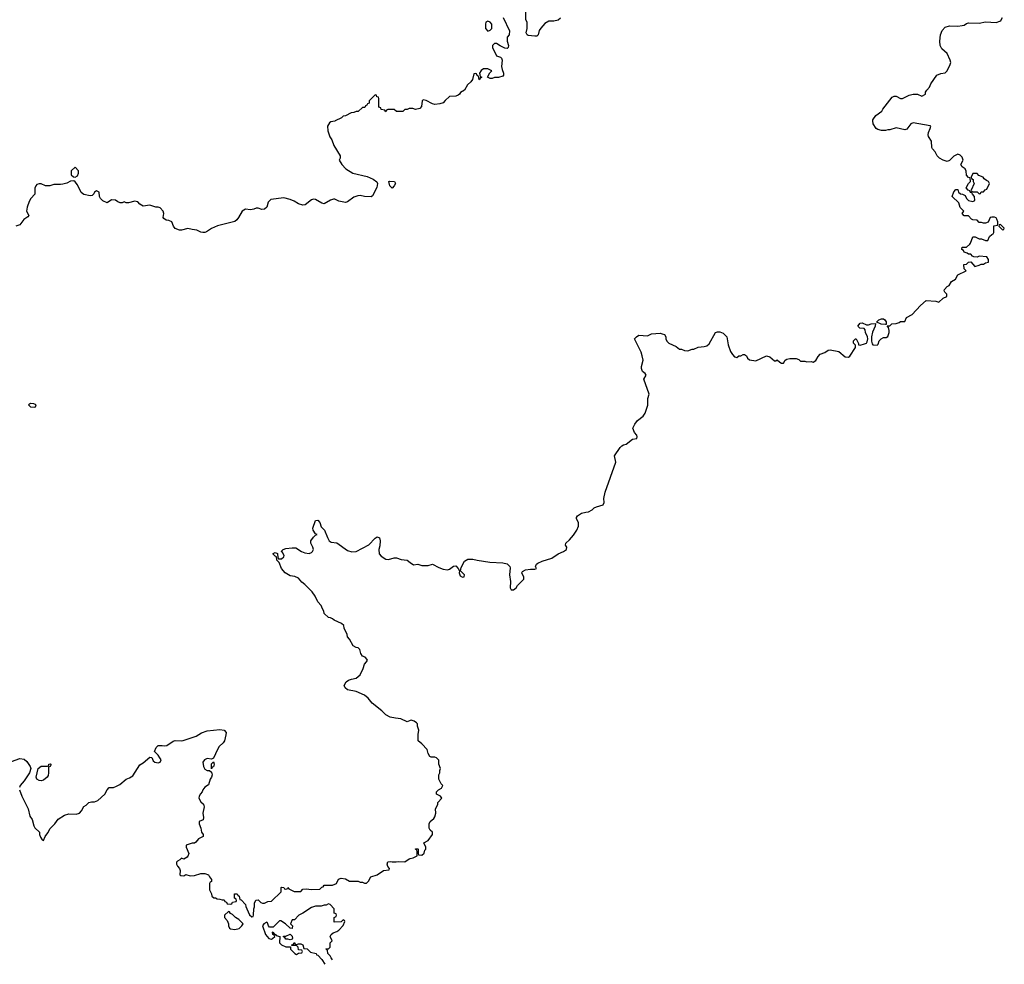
# Model space of a CAD drawing. Header units: inches. Extents: x 2348423 to 2474978, y 460702 to 613625.
# Tile 6 of 113: x 2396328 to 2405586, y 472069 to 480952. Entities that reach past the tile are written whole.
import ezdxf

# ---------------------------------------------------------------- set-up
doc = ezdxf.new("R2010")
doc.units = ezdxf.units.IN
doc.header["$MEASUREMENT"] = 0
for name, color, linetype in [('C3497', 7, 'Continuous'), ('C3498', 7, 'Continuous'), ('C4407', 7, 'Continuous'), ('C4408', 7, 'Continuous')]:
    doc.layers.add(name, color=color, linetype=linetype)

msp = doc.modelspace()

# ---------------------------------------------------------------- linework, layer by layer
at = {"layer": 'C3497', "color": 5, "elevation": 120}
for points in [[(2399294, 480000), (2399290, 479998), (2399254, 479990), (2399239.6, 479980.4), (2399222, 479950), (2399225.4, 479905.4), (2399244.7, 479850), (2399262, 479822), (2399281, 479770), (2399342, 479670), (2399342, 479650), (2399332, 479630), (2399358, 479590), (2399394.8, 479550), (2399461, 479510), (2399595.8, 479475.8), (2399651.6, 479451.6), (2399686.4, 479426.4), (2399693.4, 479410), (2399685.1, 479374.9), (2399646, 479294), (2399633.7, 479286.3), (2399570, 479289), (2399530, 479297.2), (2399505.8, 479294.2), (2399470, 479281.2), (2399410, 479239), (2399390, 479234), (2399330, 479245.2), (2399290, 479264), (2399276.9, 479263.1), (2399250, 479254), (2399190, 479221.2), (2399170, 479225.2), (2399110, 479261.2), (2399090, 479264), (2399070, 479257.2), (2399011.3, 479210), (2398990, 479206), (2398950, 479219.3), (2398910, 479243.7), (2398870, 479260.9), (2398810, 479277.2), (2398690, 479260.9), (2398663.4, 479236.6), (2398650.3, 479189.6), (2398630, 479169.3), (2398605.6, 479165.6), (2398570, 479179), (2398550, 479179), (2398530, 479169), (2398497.3, 479162.7), (2398450, 479169.2), (2398421, 479150), (2398386, 479090), (2398370, 479068.7), (2398350, 479054), (2398187.5, 479012.5), (2398130, 478989), (2398084.5, 478955.5), (2398070, 478949.2), (2398050, 478949.2), (2398030, 478953.2), (2397992.1, 478972.1), (2397950, 478977.2), (2397910, 478989), (2397850, 478973.2), (2397830, 478972.7), (2397789.5, 478989.5), (2397774, 479010), (2397758, 479050), (2397730, 479062), (2397705.6, 479065.6), (2397683.1, 479083.1), (2397678, 479090), (2397682, 479130), (2397675.3, 479150), (2397650, 479182), (2397630, 479188.7), (2397608.7, 479188.7), (2397550, 479208.7), (2397490, 479198), (2397456.4, 479216.4), (2397438, 479238), (2397423.1, 479243.1), (2397410, 479244), (2397350, 479228), (2397328.4, 479228.4), (2397310, 479238), (2397291.6, 479228.4), (2397271.6, 479228.4), (2397250, 479238), (2397230, 479255.3), (2397190, 479259), (2397150, 479228.7), (2397109.5, 479249.5), (2397088, 479270), (2397079, 479290), (2397074, 479330), (2397050, 479342), (2397032, 479330), (2397025.4, 479314.6), (2397010, 479298), (2396990, 479295.3), (2396929.3, 479309.3), (2396906, 479326), (2396870, 479398), (2396848.4, 479428.4), (2396836.4, 479436.4), (2396805.4, 479434.6), (2396770, 479415.3), (2396734.4, 479405.6), (2396710, 479401.2), (2396650, 479402), (2396610, 479388.7), (2396570, 479388), (2396530, 479408.7), (2396510, 479408.7), (2396490, 479402), (2396478, 479390), (2396471.1, 479368.9), (2396471.3, 479310), (2396432, 479270), (2396416.9, 479243.1), (2396398, 479190), (2396392, 479150), (2396414, 479110), (2396403.6, 479096.4), (2396367.1, 479072.9), (2396330, 479022), (2396291.1, 479008.9)], [(2400000, 474361.5), (2399970, 474348), (2399910, 474378), (2399862, 474382), (2399810, 474394), (2399770, 474415.3), (2399732.7, 474452.7), (2399643.2, 474523.2), (2399604, 474570), (2399570, 474599), (2399490, 474633.2), (2399409.5, 474649.5), (2399388, 474670), (2399378, 474690), (2399396.4, 474723.6), (2399420.4, 474739.6), (2399448.9, 474751.1), (2399490, 474758), (2399528.7, 474790), (2399558, 474850), (2399568.4, 474891.6), (2399590, 474914), (2399598, 474930), (2399596.4, 474936.4), (2399576.4, 474956.4), (2399550, 474966), (2399535.3, 474990), (2399526, 475030), (2399510, 475046), (2399490, 475048), (2399464.7, 475064.7), (2399430, 475126), (2399408.7, 475148.7), (2399408, 475170), (2399378, 475230), (2399374.6, 475254.6), (2399353.6, 475273.6), (2399284.7, 475304.7), (2399270, 475318), (2399250, 475328), (2399230, 475328.7), (2399190, 475368), (2399188, 475390), (2399175.3, 475410), (2399163.1, 475443.1), (2399130, 475478), (2399105.2, 475530), (2399077.2, 475570), (2399010, 475639), (2398981.5, 475661.5), (2398950, 475699), (2398914.8, 475714.8), (2398870, 475722.7), (2398824, 475750), (2398789, 475790), (2398768.7, 475848.7), (2398746, 475870), (2398742, 475902), (2398730, 475906), (2398710, 475926), (2398710, 475932), (2398730, 475942), (2398752.7, 475932.7), (2398754, 475890), (2398762, 475882), (2398790, 475882), (2398810, 475902), (2398813.2, 475913.2), (2398800.4, 475940.4), (2398786, 475950), (2398806, 475970), (2398830, 475978), (2398890, 475986), (2398925.4, 475985.4), (2398978, 475950), (2399010, 475937.3), (2399050, 475931), (2399070, 475941), (2399082, 475950), (2399089, 475970), (2399085.2, 475990), (2399065.2, 476030), (2399065.2, 476050), (2399090, 476086), (2399110, 476104.7), (2399126, 476110), (2399110, 476118), (2399088.7, 476150), (2399084, 476170), (2399110, 476242), (2399130, 476244.7), (2399150, 476222), (2399164, 476184), (2399194.8, 476150), (2399221.1, 476081.1), (2399238, 476050), (2399258, 476038), (2399310, 476030.8), (2399410, 475961), (2399450, 475946), (2399490, 475951), (2399610, 476013.4), (2399670, 476076.3), (2399690, 476087.7), (2399710, 476078.8), (2399718, 476050), (2399714.9, 476005.1), (2399703.8, 475970), (2399708, 475930), (2399726.6, 475906.6), (2399770, 475878.8), (2399794.4, 475874.4), (2399850, 475890.5), (2399870, 475890.6), (2399914.9, 475874.9), (2399970.3, 475870.3), (2400000, 475847.7)], [(2396324.7, 473710), (2396347.3, 473650), (2396407.7, 473530), (2396423, 473463), (2396446, 473430), (2396461, 473370), (2396470, 473352), (2396514, 473310), (2396514, 473290), (2396523.6, 473263.6), (2396538, 473238), (2396550, 473234), (2396566, 473270), (2396593.6, 473306.4), (2396614.6, 473345.4), (2396659, 473390), (2396690, 473434.8), (2396750, 473470.8), (2396790, 473482.8), (2396859, 473481), (2396888.9, 473491.1), (2396908.9, 473511.1), (2396930, 473552), (2396953.6, 473566.4), (2396978, 473590), (2397002, 473598), (2397030, 473596), (2397062, 473610), (2397128, 473670), (2397149.2, 473710.8), (2397168, 473730), (2397210, 473731), (2397236.5, 473743.5), (2397270, 473761), (2397328.7, 473810), (2397358.9, 473821.1), (2397390, 473841), (2397456.4, 473943.6), (2397490, 473964.7), (2397550, 474018), (2397570, 474014), (2397583, 473983), (2397598, 473970), (2397630, 473963.8), (2397649.4, 473970.6), (2397657, 473990), (2397647, 474010), (2397630, 474036), (2397595.3, 474070), (2397611.9, 474108.1), (2397630, 474126.8), (2397667.3, 474127.3), (2397690, 474122.8), (2397710, 474126), (2397772.1, 474167.9), (2397790, 474173), (2397850, 474170.4), (2397865.3, 474174.7), (2397986.8, 474213.2), (2398036.2, 474243.8), (2398090, 474264.9), (2398210, 474277.6), (2398250, 474270.4), (2398267.9, 474247.9), (2398267.5, 474227.5), (2398252.7, 474170), (2398240.5, 474150), (2398204.6, 474115.4), (2398187.7, 474090), (2398150, 474006), (2398130, 473998), (2398090, 474004), (2398064.7, 473990), (2398051, 473970), (2398054.8, 473930), (2398070, 473904.7), (2398090, 473891), (2398112.7, 473892.7), (2398130, 473874), (2398136, 473850), (2398131.3, 473830), (2398118, 473810), (2398103.6, 473756.4), (2398070, 473735.3), (2398051.3, 473710), (2398044.7, 473690), (2398027.5, 473672.5), (2398016, 473650), (2398011.3, 473630), (2398030, 473598), (2398055.3, 473575.3), (2398061, 473550), (2398050.8, 473490), (2398056, 473450), (2398051.6, 473428.4), (2398014, 473410), (2398014, 473390), (2398031.3, 473350), (2398038, 473310), (2398052, 473290), (2398054, 473270), (2398010, 473248), (2397983.6, 473216.4), (2397971.6, 473208.4), (2397950, 473208), (2397894, 473190), (2397894, 473170), (2397918, 473110), (2397910, 473086), (2397903.6, 473076.4), (2397870, 473058), (2397850, 473066), (2397834, 473050), (2397810, 473038), (2397802, 473030), (2397802, 473010), (2397812, 472990), (2397831.3, 472970), (2397838, 472950), (2397834, 472910), (2397843.6, 472903.6), (2397870, 472902), (2397890, 472912), (2397930, 472901), (2397970, 472902.8), (2398030, 472921), (2398070, 472921), (2398102, 472910), (2398112, 472890), (2398132.7, 472867.3), (2398132.7, 472847.3), (2398118, 472842), (2398114, 472830), (2398114, 472770), (2398132, 472730), (2398134, 472710), (2398152.7, 472692.7), (2398167.3, 472692.7), (2398183.6, 472683.6), (2398210, 472682), (2398230, 472674), (2398250, 472674), (2398258, 472658), (2398272.7, 472652.7), (2398278, 472638), (2398310, 472634), (2398322, 472638), (2398330, 472654), (2398362, 472658), (2398366, 472670), (2398362, 472682), (2398346, 472690), (2398346, 472730), (2398374, 472730), (2398378, 472718), (2398392, 472710), (2398398, 472678), (2398410, 472674), (2398451.6, 472631.6), (2398452.7, 472612.7), (2398462, 472590), (2398490, 472534), (2398510, 472514), (2398522, 472518), (2398526, 472530), (2398528, 472590), (2398535.3, 472610), (2398536.4, 472643.6), (2398548.9, 472671.1), (2398570, 472674), (2398594, 472650), (2398610, 472642), (2398630, 472642), (2398660.4, 472659.6), (2398696.4, 472663.6), (2398786, 472750), (2398786, 472790), (2398790, 472794), (2398811.6, 472791.6), (2398818, 472778), (2398830, 472774), (2398842, 472778), (2398850, 472792), (2398858, 472778), (2398910, 472754), (2398970, 472754), (2398990, 472774), (2399022, 472778), (2399070, 472772), (2399150, 472774), (2399170, 472794), (2399182, 472798), (2399190, 472812), (2399270, 472812), (2399306, 472830), (2399326, 472870), (2399350, 472878), (2399391.1, 472871.1), (2399430, 472852), (2399510, 472852), (2399530, 472842), (2399550, 472842), (2399570, 472832), (2399590, 472832), (2399608, 472850), (2399629.1, 472890.9), (2399690, 472911), (2399750, 472952), (2399802, 472958), (2399806, 472970), (2399788, 472988), (2399782, 473010), (2399790, 473031.3), (2399810, 473036), (2399830, 473030.8), (2399869.1, 473030.9), (2399890, 473036), (2399950, 473031.3), (2399990, 473062), (2400000, 473064.2)], [(2396250, 473976.3), (2396330, 474004), (2396370, 473996.3), (2396394.6, 473974.6), (2396424.7, 473930), (2396431, 473910), (2396418.8, 473870), (2396370, 473795.3), (2396331.3, 473750), (2396324.7, 473730)], [(2399230, 472638), (2399210, 472626), (2399190, 472626), (2399163.6, 472616.4), (2399110, 472614), (2399070, 472602), (2398990, 472548.7), (2398954, 472530), (2398912.7, 472487.3), (2398890, 472486), (2398874, 472450), (2398891.6, 472431.6), (2398890, 472406), (2398870, 472408), (2398826, 472450), (2398783.6, 472476.4), (2398770, 472478), (2398710, 472418), (2398703.6, 472416.4), (2398678, 472418), (2398666, 472430), (2398658, 472458), (2398650, 472466), (2398622, 472450), (2398612, 472430), (2398638, 472350), (2398670, 472312), (2398694.6, 472305.4), (2398706, 472310), (2398726, 472330), (2398722, 472342), (2398708.4, 472348.4), (2398706, 472370), (2398710, 472374), (2398718, 472358), (2398734, 472350), (2398738, 472338), (2398774, 472330), (2398772, 472270), (2398790, 472252), (2398830, 472232), (2398874, 472234), (2398874, 472210), (2398914, 472170), (2398930, 472162), (2398950, 472174), (2398982, 472178), (2398986, 472190), (2398982, 472202), (2398950, 472206), (2398946, 472230), (2398930, 472246), (2398886, 472246), (2398887.3, 472252.7), (2398902, 472258), (2398910, 472274), (2398918, 472258), (2398930, 472254), (2398950, 472262), (2398970, 472262), (2398991.6, 472251.6), (2398998, 472218), (2399030, 472214), (2399063.6, 472183.6), (2399114, 472170), (2399118, 472158), (2399130, 472154), (2399170, 472114), (2399198, 472070), (2399198.3, 472068.6)], [(2399267.9, 472111.1), (2399255.3, 472130), (2399248.4, 472148.4), (2399226, 472170), (2399222, 472202), (2399206, 472210), (2399210, 472214), (2399230, 472214), (2399246, 472230), (2399248.4, 472271.6), (2399266, 472290), (2399248, 472330), (2399258, 472350), (2399274.6, 472365.4), (2399310, 472378), (2399328, 472390), (2399370, 472434), (2399386, 472470), (2399382, 472482), (2399370, 472486), (2399352, 472468), (2399286, 472466), (2399286, 472510), (2399302, 472518), (2399306, 472530), (2399302, 472542), (2399286, 472550), (2399286, 472590), (2399246, 472630), (2399230, 472638)]]:
    msp.add_lwpolyline(points, dxfattribs=at)
at = {"layer": 'C3497', "color": 5}
for points, elevation in [([(2396850, 479566), (2396812, 479530), (2396812.7, 479492.7), (2396832.7, 479472.7), (2396850, 479472), (2396870, 479482), (2396882, 479510), (2396882, 479530)], 120), ([(2399830, 479368.7), (2399809.4, 479389.4), (2399798, 479430), (2399806, 479434), (2399852, 479430), (2399862, 479410), (2399850, 479388.7)], 120), ([(2396430, 477343.9), (2396409.4, 477330), (2396429.8, 477309.8), (2396470, 477307.7), (2396477.4, 477310), (2396482.3, 477330), (2396460.7, 477340.7)], 140), ([(2396530, 473793.2), (2396510, 473797.2), (2396489, 473810), (2396481.2, 473830), (2396501.2, 473910), (2396530, 473930.5), (2396588.9, 473931.1), (2396602, 473938), (2396602, 473950), (2396614.4, 473954.4), (2396622, 473950), (2396619.6, 473940.4), (2396614, 473930), (2396598, 473922), (2396598.8, 473870), (2396594.4, 473845.6), (2396586, 473830), (2396550, 473799)], 120), ([(2398130, 473906), (2398130, 473954), (2398150, 473974), (2398154.8, 473950), (2398150, 473926), (2398138, 473922)], 120), ([(2398290, 472566), (2398254, 472530), (2398254, 472510), (2398279.6, 472479.6), (2398292, 472450), (2398292, 472430), (2398302, 472410), (2398310, 472402), (2398350, 472396), (2398390, 472406), (2398418, 472430), (2398428, 472450), (2398388, 472490), (2398358, 472510), (2398330, 472538), (2398310, 472546), (2398302, 472562)], 120), ([(2398870, 472298), (2398850, 472306), (2398830, 472306), (2398822, 472322), (2398806, 472330), (2398810, 472334), (2398830, 472334), (2398871.6, 472351.6), (2398890, 472334), (2398894, 472310), (2398890, 472306)], 120)]:
    msp.add_lwpolyline(points, close=True, dxfattribs=dict(at, elevation=elevation))
at = {"layer": 'C3498', "color": 5, "elevation": 120}
msp.add_lwpolyline([(2400000, 480117.5), (2399990, 480118), (2399970, 480106), (2399950, 480106), (2399930, 480088), (2399870, 480088), (2399850, 480106), (2399790, 480106), (2399778, 480102), (2399770, 480086), (2399762, 480102), (2399727.3, 480107.3), (2399722, 480122), (2399706, 480130), (2399706, 480210), (2399702, 480222), (2399687.3, 480227.3), (2399682, 480242), (2399670, 480246), (2399614, 480190), (2399612.7, 480167.3), (2399598, 480162), (2399592.7, 480147.3), (2399578, 480142), (2399572.7, 480127.3), (2399550, 480126), (2399511.6, 480088.4), (2399490, 480088), (2399470, 480078), (2399443.6, 480076.4), (2399390, 480048), (2399370, 480046), (2399354, 480030), (2399294, 480000)], dxfattribs=at)
at = {"layer": 'C4407', "color": 5, "elevation": 120}
for points in [[(2400000, 475847.7), (2400030, 475824.9), (2400070, 475830.8), (2400110, 475818.8), (2400170, 475818.8), (2400210, 475831), (2400270, 475799.1), (2400310, 475785.5), (2400350, 475779.1), (2400370, 475784.9), (2400407.6, 475812.4), (2400430, 475814.8), (2400452, 475790), (2400462, 475770), (2400458.8, 475750), (2400470, 475722.8), (2400490, 475708.2), (2400508, 475712), (2400508.7, 475730), (2400474, 475770), (2400480.2, 475799.8), (2400510, 475861), (2400542.4, 475877.6), (2400590, 475879.5), (2400628.6, 475868.6), (2400748.8, 475848.8), (2400870, 475843.7), (2400910, 475834.4), (2400936.3, 475810), (2400938.4, 475798.4), (2400934.9, 475730), (2400942.4, 475670), (2400939.1, 475610), (2400950, 475591), (2400970, 475591.3), (2400995.3, 475610), (2401010, 475631.3), (2401068, 475690), (2401068, 475710), (2401049, 475750), (2401056.4, 475763.6), (2401083.1, 475776.9), (2401130, 475786), (2401170, 475784.7), (2401186, 475790), (2401178, 475810), (2401188, 475830), (2401200.2, 475839.8), (2401240.7, 475859.3), (2401330, 475887.7), (2401390, 475927.7), (2401442, 475950), (2401469, 475970), (2401472.3, 475990), (2401461.2, 476010), (2401462, 476030), (2401498.7, 476061.3), (2401535.3, 476104.7), (2401567.5, 476152.5), (2401583.7, 476190), (2401582.7, 476222.7), (2401563.1, 476256.9), (2401562, 476270), (2401573.6, 476286.4), (2401610, 476311.3), (2401650, 476322), (2401676.4, 476323.6), (2401710, 476342), (2401730, 476362), (2401750, 476372), (2401815.3, 476390), (2401824, 476410), (2401821.2, 476450), (2401832.9, 476507.1), (2401934, 476790), (2401922, 476850), (2401975.3, 476930), (2401990, 476944.7), (2402005.6, 476954.4), (2402030, 476961), (2402090, 477006), (2402130, 477014), (2402135.3, 477030), (2402130, 477046), (2402109.1, 477069.1), (2402094, 477110), (2402112.5, 477147.5), (2402138, 477182), (2402190, 477224.7), (2402208.7, 477250), (2402233.6, 477326.4), (2402234, 477390), (2402248, 477430), (2402198, 477570), (2402218, 477610), (2402210, 477626), (2402184.7, 477644.7), (2402174, 477670), (2402174, 477690), (2402188.7, 477750), (2402182, 477790), (2402170, 477826), (2402108, 477950), (2402128, 477970), (2402150, 477984.7), (2402230, 477978), (2402270, 477998), (2402350, 478002.8), (2402370, 477998.8), (2402391.3, 477990), (2402404.7, 477970), (2402404.7, 477950), (2402411.3, 477930), (2402430.8, 477910.8), (2402499.8, 477879.8), (2402532.7, 477852.7), (2402550, 477852), (2402579.6, 477839.6), (2402610, 477838), (2402650, 477852), (2402667.3, 477852.7), (2402708.4, 477871.6), (2402763.1, 477876.9), (2402790, 477884.7), (2402810, 477904.7), (2402869.6, 478010.4), (2402890, 478017.3), (2402910, 478017.3), (2402944, 478004), (2402978, 477970), (2402990, 477894), (2403011.1, 477831.1), (2403030, 477802), (2403050, 477782), (2403070, 477774), (2403088.4, 477791.6), (2403110, 477792), (2403130, 477804.7), (2403143.6, 477803.6), (2403162, 477790), (2403172, 477770), (2403190, 477752), (2403250, 477744.7), (2403350, 477792), (2403379.8, 477779.8), (2403423.6, 477743.6), (2403436.4, 477743.6), (2403451.6, 477751.6), (2403474, 477730), (2403490, 477722), (2403510, 477722), (2403526, 477750), (2403540.4, 477759.6), (2403570, 477764.7), (2403630, 477764.7), (2403655.3, 477755.3), (2403670, 477742), (2403710, 477742), (2403730, 477734), (2403770, 477738), (2403790, 477732), (2403814.6, 477745.4), (2403834.6, 477785.4), (2403854.6, 477805.4), (2403898, 477822), (2403930, 477844.7), (2403950, 477846), (2404030, 477830.8), (2404090, 477782), (2404120.4, 477779.6), (2404133.6, 477786.4), (2404188, 477870), (2404188, 477890), (2404169, 477910), (2404169.3, 477930.7), (2404188, 477950), (2404192, 477950), (2404214, 477906), (2404214, 477894), (2404230, 477892), (2404270, 477902), (2404288.7, 477911.3), (2404296.4, 477923.6), (2404302, 477950), (2404299, 477970), (2404282, 478010), (2404276.4, 478036.4), (2404268, 478048), (2404226, 478050), (2404208.9, 478068.9), (2404230, 478098), (2404250, 478102), (2404290, 478082), (2404310, 478082), (2404332.7, 478092.7), (2404374, 478094), (2404372, 478070), (2404346.4, 478013.6), (2404338, 477970), (2404338, 477930), (2404343.6, 477903.6), (2404350, 477894), (2404390, 477892), (2404399, 477901), (2404409.1, 477930.9), (2404428.9, 477951.1), (2404450, 477962), (2404476.4, 477963.6), (2404490, 477974), (2404502, 478010), (2404502, 478030), (2404498, 478058), (2404486, 478074), (2404510, 478074), (2404528.4, 478091.6), (2404570, 478094), (2404596.4, 478103.6), (2404610, 478114), (2404650, 478114), (2404666, 478150), (2404720.4, 478179.6), (2404796.4, 478263.6), (2404850, 478312), (2404943.6, 478303.6), (2404970, 478294), (2405010, 478334), (2405046, 478350), (2405046, 478370), (2405026, 478390), (2405022, 478402), (2405024.7, 478415.3), (2405050, 478442), (2405068.4, 478451.6), (2405088.9, 478491.1), (2405128.4, 478511.6), (2405148.9, 478551.1), (2405226, 478590), (2405208.4, 478608.4), (2405206, 478650), (2405230, 478654), (2405248.4, 478671.6), (2405270, 478674), (2405310, 478632), (2405350, 478642), (2405368.4, 478651.6), (2405390, 478652), (2405410, 478664.7), (2405438, 478670), (2405436.4, 478696.4), (2405422, 478722), (2405350, 478728), (2405330, 478718), (2405300.4, 478720.4), (2405287.3, 478727.3), (2405270, 478746), (2405250, 478746), (2405236.4, 478756.4), (2405210, 478766), (2405202, 478782), (2405186, 478790), (2405188.4, 478811.6), (2405230, 478814), (2405260.4, 478839.6), (2405268.9, 478851.1), (2405289, 478911), (2405311.1, 478911.1), (2405350, 478892), (2405370, 478892), (2405410, 478874), (2405430, 478874), (2405447.3, 478912.7), (2405467.3, 478932.7), (2405482, 478938), (2405486, 478950), (2405487.3, 479012.7), (2405522, 479018), (2405526, 479030), (2405526, 479050), (2405516.4, 479076.4), (2405508.4, 479088.4), (2405494.6, 479094.6), (2405470, 479095.3), (2405454, 479090), (2405432.7, 479047.3), (2405410, 479038), (2405390, 479038), (2405370, 479046), (2405350, 479046), (2405330, 479066), (2405288.7, 479068.7), (2405276.4, 479076.4), (2405250, 479108), (2405210, 479108.7), (2405189, 479130), (2405206, 479150), (2405170, 479186), (2405158, 479230), (2405095.3, 479290), (2405110, 479332), (2405130, 479354), (2405150, 479354), (2405154, 479330), (2405172.7, 479312.7), (2405192, 479312), (2405218, 479298), (2405232, 479270), (2405250, 479252), (2405290, 479242), (2405307.3, 479252.7), (2405306, 479290), (2405286, 479310), (2405282, 479322), (2405270, 479326), (2405262, 479342), (2405247.3, 479347.3), (2405226, 479370), (2405250, 479412), (2405268, 479430), (2405266, 479466), (2405250, 479468), (2405229, 479489), (2405228.4, 479528.4), (2405218, 479550), (2405190, 479568), (2405178, 479590), (2405198, 479630), (2405190, 479658), (2405170, 479678), (2405150, 479688), (2405110, 479668), (2405071.3, 479628.7), (2405050, 479618), (2405010, 479629.2), (2404975.3, 479650), (2404955.3, 479670), (2404935.3, 479710), (2404910, 479738), (2404904, 479750), (2404902, 479810), (2404872.9, 479852.9), (2404869.3, 479869.3), (2404872.7, 479890), (2404889.2, 479930), (2404894, 479950), (2404890, 479953.2), (2404730, 479980.7), (2404706.7, 479973.3), (2404670, 479922), (2404650, 479915.3), (2404570, 479934), (2404510, 479915.3), (2404490, 479915.3), (2404470, 479909), (2404430, 479909), (2404398, 479918), (2404382, 479930), (2404353.6, 479973.6), (2404350, 480000)], [(2400000, 473064.2), (2400026, 473070), (2400066, 473090), (2400066, 473130), (2400062, 473142), (2400048, 473150), (2400050, 473154), (2400070, 473154), (2400074, 473150), (2400074, 473110), (2400078, 473098), (2400110, 473094), (2400130, 473114), (2400138, 473142), (2400146, 473150), (2400146, 473170), (2400128.7, 473211.3), (2400170, 473232), (2400208, 473290), (2400208, 473310), (2400188, 473330), (2400178, 473350), (2400178, 473390), (2400188.9, 473411.1), (2400220.4, 473439.6), (2400230, 473454), (2400242, 473490), (2400238, 473530), (2400258, 473570), (2400258, 473590), (2400298, 473630), (2400286, 473650), (2400248, 473670), (2400246, 473690), (2400266, 473710), (2400294.6, 473725.4), (2400306, 473750), (2400290, 473766), (2400268, 473810), (2400268, 473850), (2400278, 473870), (2400278, 473890), (2400286, 473910), (2400268, 473950), (2400267.3, 473987.3), (2400246, 474010), (2400230, 474015.3), (2400196.4, 474016.4), (2400183.1, 474023.1), (2400168, 474050), (2400158, 474090), (2400110, 474142), (2400075.3, 474170), (2400075.3, 474230), (2400082, 474270), (2400068.9, 474308.9), (2400068, 474330), (2400060.4, 474340.4), (2400036.4, 474356.4), (2400010, 474366), (2400000, 474361.5)]]:
    msp.add_lwpolyline(points, dxfattribs=at)
for points in [[(2405330, 479506), (2405290, 479506), (2405274, 479470), (2405278, 479458), (2405294, 479450), (2405294, 479430), (2405302, 479410), (2405274, 479350), (2405278, 479338), (2405290, 479334), (2405330, 479334), (2405350, 479314), (2405362, 479318), (2405367.3, 479332.7), (2405390, 479334), (2405407.3, 479352.7), (2405422, 479358), (2405446, 479410), (2405438, 479430), (2405418, 479438), (2405395.3, 479455.3), (2405386, 479470), (2405347.3, 479487.3)], [(2405550, 479026), (2405538, 479022), (2405534, 479010), (2405570, 478974), (2405582, 478978), (2405586, 478990)], [(2404470, 478086), (2404428.9, 478088.9), (2404386, 478106), (2404386, 478110), (2404406, 478130), (2404430, 478138), (2404450, 478138), (2404462, 478130), (2404474, 478110), (2404474, 478086)]]:
    msp.add_lwpolyline(points, close=True, dxfattribs=at)
at = {"layer": 'C4408', "color": 5, "elevation": 120}
for points in [[(2400872.7, 480972.7), (2400932.7, 480847.3), (2400931.6, 480808.4), (2400912.7, 480787.3), (2400912, 480750), (2400924.7, 480710), (2400922, 480690), (2400910, 480682), (2400890, 480684), (2400844.7, 480704.7), (2400810, 480728), (2400792.7, 480727.3), (2400774, 480710), (2400772, 480690), (2400811.6, 480611.6), (2400850, 480598), (2400858, 480590), (2400864.7, 480570), (2400858, 480510), (2400863.6, 480483.6), (2400878, 480450), (2400876, 480430), (2400870, 480422), (2400830, 480408.7), (2400792, 480408), (2400770, 480398), (2400750, 480398), (2400728, 480410), (2400748.4, 480451.6), (2400766, 480470), (2400728.4, 480488.4), (2400690, 480488.7), (2400665.4, 480474.6), (2400652, 480450), (2400658, 480418), (2400672, 480410), (2400658, 480402), (2400652.7, 480387.3), (2400648, 480390), (2400642, 480422), (2400628, 480428), (2400622, 480442), (2400610, 480446), (2400598, 480442), (2400584.7, 480390), (2400570, 480368), (2400539.6, 480340.4), (2400511.1, 480288.9), (2400471.6, 480268.4), (2400462, 480250), (2400450, 480242), (2400430, 480234), (2400370, 480229), (2400327.1, 480192.9), (2400310.7, 480169.3), (2400279.8, 480160.2), (2400230, 480154), (2400210, 480159), (2400150, 480192.3), (2400122.8, 480197.2), (2400111, 480189), (2400104.7, 480135.3), (2400090, 480118), (2400050, 480108.7), (2400023.6, 480116.4), (2400000, 480117.5)], [(2401412.7, 480967.3), (2401391.6, 480948.4), (2401350, 480938), (2401303.6, 480936.4), (2401265.4, 480914.6), (2401226.4, 480873.6), (2401210.9, 480849.1), (2401202, 480810), (2401190, 480798), (2401170, 480795.3), (2401110, 480802), (2401098, 480810), (2401088.9, 480828.9), (2401098, 480870), (2401098, 480930), (2401088, 480950), (2401086, 481030)], [(2404350, 480000), (2404348.7, 480010), (2404379, 480050), (2404434, 480090), (2404444, 480110), (2404530, 480224.7), (2404550, 480232), (2404570, 480232), (2404610, 480211.3), (2404630, 480211.3), (2404690, 480241), (2404730, 480250.8), (2404771, 480251), (2404810, 480232), (2404846, 480250), (2404846, 480270), (2404858, 480290), (2404883.1, 480316.9), (2404895.3, 480350), (2404950, 480431.3), (2404990, 480446), (2405029.1, 480450.9), (2405048.7, 480470), (2405078, 480530), (2405082, 480550), (2405077.2, 480570), (2405050, 480635.3), (2404998, 480678), (2404982.7, 480710), (2404980.9, 480750), (2404986, 480810), (2405002.7, 480850), (2405030, 480881), (2405070, 480894.8), (2405150, 480890.8), (2405190, 480896), (2405210, 480901), (2405230, 480916), (2405250, 480921), (2405350, 480918), (2405410, 480931), (2405510, 480924.7), (2405543.1, 480936.9), (2405554.6, 480945.4), (2405570, 480972)]]:
    msp.add_lwpolyline(points, dxfattribs=at)
msp.add_lwpolyline([(2400730, 480938), (2400711.6, 480928.4), (2400706.8, 480910), (2400707.5, 480867.5), (2400730, 480844.7), (2400750, 480852), (2400768, 480870), (2400768.7, 480890), (2400768, 480910), (2400750, 480928)], close=True, dxfattribs=at)

doc.saveas('drawing.dxf')
